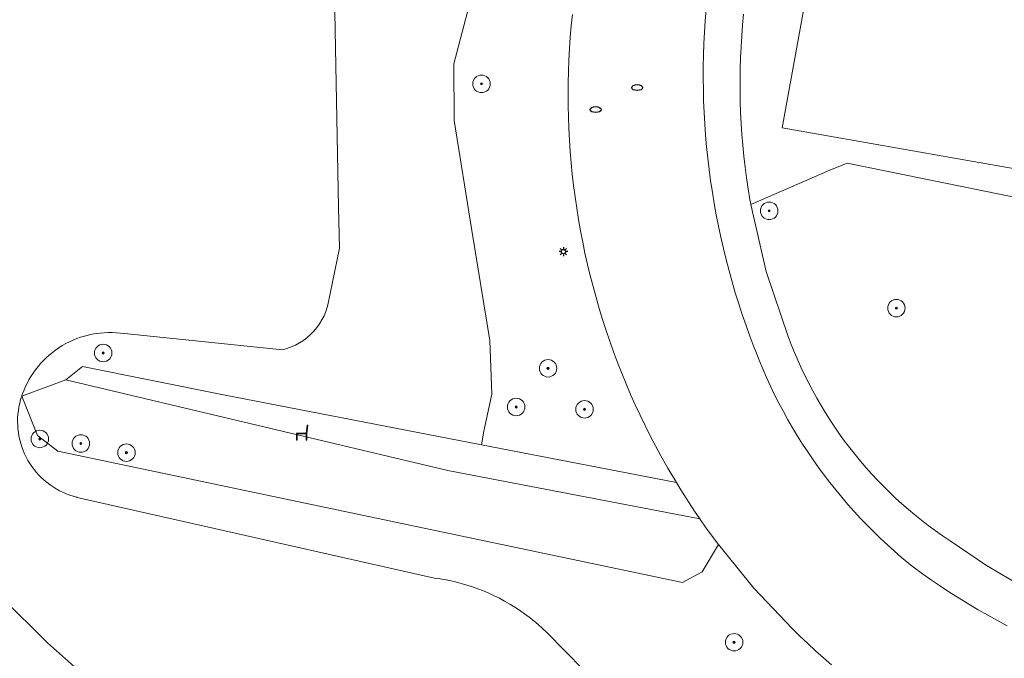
# Model space of a CAD drawing. Header units: metres. Extents: x 152610 to 160096, y 456114 to 462495.
# Tile 237 of 256: x 157001 to 157046, y 460114 to 460143. Entities that reach past the tile are written whole.
import ezdxf

# ---------------------------------------------------------------- set-up
doc = ezdxf.new("R2010")
doc.units = ezdxf.units.M
doc.header["$LTSCALE"] = 0.5
doc.layers.get('0').update_dxf_attribs({"linetype": 'CONTINUOUS'})
for name, color, linetype, lineweight in [('B-PV-GK-BESCHOEIING-G', 251, 'GK-BESCHOEIING-SO', 18), ('B-PV-GR-BEPLANTING_CULTUUR_BOSPLANTSOEN-GV', 251, 'CONTINUOUS', 18), ('B-PV-GR-BOOM-S', 251, 'CONTINUOUS', 25), ('B-PV-GW-TALUD_KRUIN-G', 251, 'CONTINUOUS', 18), ('B-PV-IE-MEUBILAIR-S', 251, 'CONTINUOUS', 25), ('B-PV-IE-MEUBILAIR_WEGMEUBILAIR-S', 251, 'CONTINUOUS', 25), ('B-PV-OG-TERREIN_BEGROEID-GV', 251, 'CONTINUOUS', 18), ('B-PV-OG-WATER_SLOOT-GV', 251, 'CONTINUOUS', 18), ('B-PV-VH-HALFVERHARDING_GRAVEL-GV', 251, 'CONTINUOUS', 18), ('B-PV-VH-OPENVERHARDING_STRAATBAKSTEEN-GV', 251, 'CONTINUOUS', 18), ('B-PV-VH-OPENVERHARDING_TEGEL-GV', 251, 'CONTINUOUS', 18)]:
    doc.layers.add(name, color=color, linetype=linetype, lineweight=lineweight)
doc.styles.add('NLCS-ISO', font='NLCS-ISO.ttf')
doc.linetypes.add('GK-BESCHOEIING-SO', pattern='A,18,-3,[1,NLCS.SHX,S=0.6,R=0,X=0,Y=0],-3', length=24)

# ---------------------------------------------------------------- blocks, each defined once
blk = doc.blocks.new('SIE-MEUBILAIR_PAAL_LICHTMAST-SO')
for points in [[(-0.62, 0), (-1, 0)], [(-0.71, 0.71), (-0.44, 0.44)], [(0, 1), (0, 0.62)], [(0.44, 0.44), (0.71, 0.71)], [(1, 0), (0.62, 0)], [(-0.71, -0.71), (-0.44, -0.44)], [(0, -0.62), (0, -1)], [(0.44, -0.44), (0.71, -0.71)]]:
    blk.add_lwpolyline(points)
blk.add_circle((0, 0), 0.5)
blk = doc.blocks.new('SIE-MEUBILAIR_PUT_RIOOLPUT-SO')
blk.add_ellipse((0, 0), major_axis=(1.25, 0), ratio=0.54)
blk = doc.blocks.new('SIE-WEG_ZITBANK-SO')
at = {"color": 0, "linetype": 'ByBlock', "lineweight": 18}
blk.add_lwpolyline([(-0.91, -1.63), (-0.91, -0.2), (1.09, -0.2), (1.09, -1.63), (1.29, -1.63), (1.29, -0.21), (1.54, 1.78), (1.33, 1.78), (1.11, 0), (-1.11, 0), (-1.11, -1.63)], close=True, dxfattribs=at)
blk = doc.blocks.new('SGR-BOOM_GBKN-SO')
at = {"linetype": 'ByBlock', "lineweight": 18}
h = blk.add_hatch(color=0, dxfattribs=at)
h.dxf.hatch_style = 1
edge = h.paths.add_edge_path()
edge.add_arc((0, 0), 0.25, 0, 360)
at = {"color": 0, "linetype": 'ByBlock', "lineweight": 18}
for radius in [2, 0.25]:
    blk.add_circle((0, 0), radius, dxfattribs=at)
at = {"color": 0, "linetype": 'ByBlock', "lineweight": 18, "style": 'NLCS-ISO'}
blk.add_attdef('SOORT', (2.5, 0), '', height=1.5, dxfattribs=at)

msp = doc.modelspace()

# ---------------------------------------------------------------- linework, layer by layer
at = {"layer": 'B-PV-GK-BESCHOEIING-G', "flags": 128}
msp.add_lwpolyline([(157084.927, 460501.066), (157090.894, 460500), (157114.855, 460495.558), (157140.441, 460490.815), (157146.544, 460489.683), (157150.016, 460489.037), (157154.999, 460488.075), (157158.26, 460487.445), (157164.708, 460486.2), (157168.143, 460485.537), (157176.612, 460483.901), (157179.364, 460483.37), (157328.965, 460454.483), (157329.129, 460454.457), (157329.699, 460454.362), (157330.268, 460454.259), (157330.835, 460454.148), (157331.4, 460454.029), (157331.964, 460453.902), (157332.526, 460453.768), (157333.086, 460453.626), (157333.644, 460453.476), (157334.2, 460453.318), (157334.754, 460453.153), (157335.305, 460452.98), (157335.854, 460452.799), (157336.401, 460452.611), (157336.944, 460452.415), (157337.485, 460452.212), (157338.023, 460452.001), (157338.558, 460451.783), (157339.09, 460451.558), (157339.619, 460451.325), (157340.145, 460451.085), (157340.667, 460450.837), (157341.186, 460450.583), (157341.701, 460450.321), (157342.212, 460450.052), (157342.72, 460449.776), (157346.262, 460448.599), (157349.904, 460447.784), (157384.758, 460441.343), (157386.279, 460441.062), (157391.092, 460440.173), (157391.27, 460440.137), (157391.61, 460440.061), (157391.949, 460439.978), (157392.286, 460439.887), (157392.621, 460439.788), (157392.953, 460439.681), (157393.283, 460439.567), (157393.61, 460439.445), (157393.934, 460439.316), (157394.255, 460439.18), (157394.573, 460439.036), (157394.888, 460438.885), (157395.199, 460438.727), (157395.506, 460438.561), (157395.809, 460438.389), (157396.109, 460438.21), (157396.404, 460438.024), (157396.695, 460437.831), (157396.981, 460437.632), (157397.263, 460437.426), (157397.54, 460437.213), (157397.812, 460436.995), (157398.079, 460436.77), (157398.34, 460436.539), (157398.596, 460436.302), (157398.847, 460436.06), (157399.092, 460435.811), (157399.332, 460435.558), (157399.565, 460435.298), (157399.793, 460435.034), (157400.014, 460434.764), (157400.23, 460434.489), (157400.438, 460434.21), (157400.641, 460433.926), (157400.837, 460433.637), (157401.026, 460433.344), (157401.208, 460433.046), (157401.384, 460432.744), (157401.552, 460432.439), (157401.714, 460432.13), (157401.868, 460431.817), (157402.015, 460431.5), (157402.155, 460431.181), (157402.287, 460430.858), (157402.412, 460430.532), (157402.53, 460430.203), (157402.64, 460429.872), (157402.742, 460429.539), (157402.837, 460429.203), (157402.924, 460428.865), (157403.003, 460428.525), (157403.02, 460428.394), (157403.067, 460428.002), (157403.106, 460427.609), (157403.137, 460427.216), (157403.16, 460426.822), (157403.175, 460426.427), (157403.182, 460426.032), (157403.181, 460425.638), (157403.172, 460425.243), (157403.155, 460424.849), (157403.13, 460424.455), (157403.097, 460424.061), (157403.057, 460423.669), (157403.008, 460423.277), (157402.951, 460422.886), (157402.886, 460422.497), (157402.814, 460422.109), (157402.733, 460421.723), (157402.645, 460421.338), (157402.549, 460420.955), (157402.437, 460420.544), (157402.316, 460420.136), (157401.255, 460416.798), (157400.352, 460413.413), (157400.175, 460412.664), (157400.006, 460411.913), (157399.845, 460411.16), (157399.691, 460410.405), (157399.546, 460409.649), (157399.408, 460408.892), (157399.278, 460408.133), (157399.156, 460407.373), (157399.042, 460406.611), (157398.936, 460405.849), (157398.838, 460405.085), (157398.748, 460404.321), (157398.666, 460403.555), (157398.591, 460402.789), (157398.525, 460402.022), (157398.466, 460401.254), (157398.416, 460400.486), (157398.39, 460400.032), (157398.382, 460399.377), (157398.383, 460398.722), (157398.391, 460398.066), (157398.408, 460397.411), (157398.432, 460396.757), (157398.465, 460396.102), (157398.505, 460395.448), (157398.553, 460394.795), (157398.61, 460394.142), (157398.674, 460393.49), (157398.746, 460392.839), (157398.827, 460392.189), (157398.915, 460391.539), (157399.011, 460390.891), (157399.115, 460390.244), (157399.227, 460389.599), (157399.346, 460388.955), (157399.474, 460388.312), (157399.609, 460387.671), (157399.753, 460387.032), (157399.904, 460386.394), (157400.063, 460385.758), (157400.091, 460385.648), (157400.124, 460385.511), (157400.16, 460385.33), (157400.188, 460385.148), (157400.209, 460384.964), (157400.221, 460384.78), (157400.226, 460384.596), (157400.222, 460384.411), (157400.211, 460384.227), (157400.191, 460384.043), (157400.164, 460383.861), (157400.128, 460383.68), (157400.085, 460383.5), (157400.034, 460383.323), (157399.976, 460383.148), (157399.91, 460382.976), (157399.836, 460382.806), (157399.756, 460382.64), (157399.668, 460382.478), (157399.573, 460382.32), (157399.472, 460382.165), (157399.363, 460382.016), (157399.249, 460381.871), (157399.128, 460381.732), (157399.002, 460381.597), (157398.869, 460381.469), (157398.732, 460381.346), (157398.589, 460381.229), (157398.441, 460381.119), (157398.288, 460381.015), (157398.131, 460380.917), (157397.97, 460380.827), (157397.806, 460380.744), (157397.637, 460380.668), (157397.466, 460380.599), (157397.292, 460380.538), (157395.18, 460380.217), (157395.032, 460380.21), (157394.862, 460380.208), (157394.692, 460380.215), (157394.523, 460380.23), (157394.354, 460380.253), (157394.187, 460380.284), (157394.021, 460380.322), (157393.858, 460380.369), (157393.697, 460380.422), (157393.538, 460380.484), (157393.383, 460380.553), (157393.231, 460380.629), (157393.082, 460380.712), (157392.938, 460380.802), (157392.798, 460380.899), (157392.663, 460381.002), (157392.533, 460381.111), (157392.408, 460381.227), (157392.289, 460381.348), (157392.175, 460381.475), (157392.068, 460381.606), (157391.967, 460381.743), (157391.873, 460381.885), (157391.785, 460382.03), (157391.704, 460382.18), (157391.63, 460382.333), (157391.564, 460382.49), (157391.505, 460382.649), (157391.463, 460382.737), (157391.422, 460382.826), (157391.399, 460382.872), (157391.248, 460383.188), (157391.104, 460383.507), (157390.968, 460383.829), (157390.839, 460384.155), (157390.717, 460384.483), (157390.603, 460384.814), (157390.496, 460385.147), (157390.397, 460385.483), (157390.306, 460385.821), (157390.223, 460386.161), (157390.147, 460386.503), (157390.079, 460386.846), (157390.019, 460387.191), (157389.967, 460387.537), (157389.923, 460387.884), (157389.887, 460388.232), (157389.859, 460388.581), (157389.839, 460388.931), (157389.826, 460389.281), (157389.822, 460389.631), (157389.826, 460389.981), (157389.838, 460390.331), (157389.857, 460390.68), (157389.885, 460391.029), (157389.935, 460393.795), (157389.861, 460396.561), (157389.681, 460398.937), (157389.398, 460401.303), (157389.362, 460403.501), (157389.14, 460405.689), (157388.946, 460407.605), (157388.757, 460409.521), (157388.959, 460412.184), (157388.953, 460414.855), (157388.862, 460417.103), (157388.683, 460419.345), (157388.461, 460421.735), (157388.074, 460424.104), (157387.377, 460426.934), (157386.45, 460429.697), (157386.407, 460429.984), (157386.356, 460430.269), (157386.298, 460430.553), (157386.231, 460430.836), (157386.157, 460431.116), (157386.075, 460431.394), (157385.985, 460431.67), (157385.888, 460431.943), (157385.783, 460432.214), (157385.671, 460432.481), (157385.552, 460432.746), (157385.425, 460433.007), (157385.291, 460433.264), (157385.151, 460433.518), (157385.003, 460433.767), (157384.848, 460434.013), (157384.687, 460434.254), (157384.519, 460434.49), (157384.345, 460434.722), (157384.164, 460434.949), (157384.023, 460435.117), (157383.193, 460435.965), (157382.273, 460436.714), (157382.036, 460436.889), (157381.793, 460437.058), (157381.547, 460437.219), (157381.296, 460437.375), (157381.041, 460437.523), (157380.782, 460437.664), (157380.519, 460437.799), (157380.253, 460437.926), (157379.983, 460438.045), (157379.71, 460438.158), (157379.435, 460438.263), (157379.156, 460438.36), (157378.875, 460438.45), (157378.592, 460438.533), (157378.306, 460438.607), (157378.019, 460438.674), (157377.73, 460438.733), (157377.439, 460438.784), (157377.148, 460438.827), (157376.855, 460438.863), (157376.712, 460438.877), (157347.189, 460444.228), (157346.798, 460444.297), (157346.369, 460444.38), (157345.942, 460444.471), (157345.517, 460444.57), (157345.093, 460444.676), (157344.672, 460444.79), (157344.253, 460444.912), (157343.836, 460445.042), (157343.421, 460445.179), (157343.009, 460445.324), (157342.6, 460445.476), (157342.194, 460445.636), (157341.791, 460445.803), (157341.39, 460445.978), (157340.994, 460446.16), (157340.6, 460446.349), (157340.048, 460446.622), (157339.493, 460446.887), (157338.934, 460447.145), (157338.373, 460447.396), (157337.807, 460447.64), (157337.239, 460447.876), (157336.668, 460448.104), (157336.094, 460448.326), (157335.517, 460448.54), (157334.937, 460448.746), (157334.355, 460448.945), (157333.77, 460449.136), (157333.182, 460449.319), (157332.593, 460449.495), (157332.001, 460449.664), (157331.407, 460449.824), (157330.81, 460449.977), (157330.212, 460450.122), (157329.613, 460450.259), (157329.011, 460450.389), (157328.408, 460450.51), (157328.19, 460450.552), (157313.958, 460453.158), (157313.651, 460453.115), (157313.344, 460453.064), (157313.04, 460453.005), (157312.736, 460452.939), (157312.435, 460452.864), (157312.136, 460452.782), (157311.838, 460452.692), (157311.544, 460452.595), (157311.252, 460452.49), (157310.962, 460452.377), (157310.676, 460452.257), (157310.393, 460452.13), (157310.113, 460451.996), (157309.837, 460451.854), (157309.564, 460451.705), (157309.296, 460451.549), (157309.031, 460451.387), (157308.771, 460451.217), (157308.515, 460451.041), (157308.264, 460450.859), (157308.018, 460450.67), (157307.777, 460450.475), (157307.54, 460450.273), (157307.309, 460450.066), (157307.084, 460449.853), (157306.864, 460449.634), (157306.735, 460449.5), (157306.525, 460449.272), (157306.32, 460449.038), (157306.122, 460448.799), (157305.93, 460448.556), (157305.744, 460448.307), (157305.565, 460448.053), (157305.392, 460447.796), (157305.226, 460447.533), (157305.067, 460447.267), (157304.914, 460446.996), (157304.769, 460446.722), (157304.631, 460446.444), (157304.5, 460446.162), (157304.376, 460445.878), (157304.26, 460445.59), (157304.151, 460445.299), (157304.05, 460445.006), (157303.956, 460444.71), (157303.87, 460444.411), (157303.792, 460444.111), (157303.721, 460443.809), (157303.672, 460443.574), (157302.927, 460440.354), (157302.924, 460440.338), (157302.866, 460440.015), (157302.799, 460439.694), (157302.725, 460439.375), (157302.643, 460439.057), (157302.553, 460438.742), (157302.455, 460438.429), (157302.35, 460438.118), (157302.238, 460437.81), (157302.118, 460437.505), (157301.99, 460437.203), (157301.855, 460436.904), (157301.713, 460436.608), (157301.564, 460436.316), (157301.407, 460436.028), (157301.244, 460435.744), (157301.074, 460435.463), (157300.897, 460435.187), (157300.713, 460434.916), (157300.523, 460434.649), (157300.326, 460434.386), (157300.123, 460434.129), (157299.914, 460433.876), (157299.698, 460433.629), (157299.477, 460433.387), (157299.25, 460433.15), (157299.017, 460432.92), (157298.779, 460432.694), (157298.535, 460432.475), (157298.286, 460432.262), (157298.031, 460432.055), (157297.772, 460431.854), (157296.403, 460430.953), (157294.933, 460430.229), (157292.146, 460429.692), (157289.319, 460429.439), (157286.644, 460429.459), (157283.982, 460429.732), (157282.952, 460429.907), (157281.93, 460430.119), (157280.522, 460430.357), (157279.122, 460430.634), (157275.073, 460431.666), (157271.12, 460433.021), (157270.476, 460433.282), (157269.852, 460433.587), (157269.698, 460433.674), (157269.406, 460433.847), (157269.117, 460434.026), (157268.833, 460434.213), (157268.554, 460434.406), (157268.279, 460434.605), (157268.009, 460434.811), (157267.744, 460435.023), (157267.484, 460435.241), (157267.229, 460435.466), (157266.98, 460435.696), (157266.736, 460435.932), (157266.497, 460436.174), (157266.265, 460436.421), (157266.038, 460436.674), (157265.817, 460436.932), (157265.603, 460437.195), (157265.394, 460437.463), (157265.192, 460437.736), (157264.997, 460438.014), (157264.813, 460438.284), (157264.627, 460438.572), (157264.447, 460438.864), (157264.274, 460439.161), (157264.108, 460439.461), (157263.949, 460439.765), (157263.798, 460440.073), (157263.653, 460440.384), (157263.516, 460440.698), (157263.386, 460441.016), (157263.263, 460441.336), (157263.149, 460441.659), (157263.041, 460441.985), (157262.941, 460442.314), (157262.849, 460442.644), (157262.765, 460442.977), (157262.689, 460443.311), (157262.62, 460443.647), (157262.559, 460443.985), (157262.506, 460444.324), (157262.461, 460444.664), (157262.424, 460445.005), (157262.395, 460445.347), (157262.374, 460445.689), (157262.36, 460446.032), (157262.355, 460446.375), (157262.358, 460446.718), (157262.418, 460447.161), (157262.47, 460447.605), (157262.509, 460448.013), (157262.54, 460448.421), (157262.563, 460448.83), (157262.578, 460449.24), (157262.585, 460449.649), (157262.584, 460450.059), (157262.575, 460450.468), (157262.557, 460450.878), (157262.532, 460451.286), (157262.499, 460451.695), (157262.458, 460452.102), (157262.409, 460452.509), (157262.353, 460452.915), (157262.288, 460453.319), (157262.215, 460453.722), (157262.135, 460454.124), (157262.046, 460454.524), (157261.95, 460454.922), (157261.846, 460455.318), (157261.735, 460455.712), (157261.615, 460456.104), (157261.488, 460456.494), (157261.354, 460456.881), (157261.212, 460457.265), (157261.062, 460457.646), (157260.905, 460458.025), (157260.741, 460458.4), (157260.569, 460458.772), (157260.391, 460459.14), (157260.205, 460459.505), (157260.012, 460459.867), (157259.811, 460460.224), (157259.604, 460460.578), (157259.391, 460460.927), (157259.17, 460461.272), (157258.942, 460461.613), (157258.708, 460461.949), (157258.468, 460462.281), (157258.426, 460462.337), (157257.732, 460463.025), (157257.007, 460463.68), (157256.696, 460463.94), (157256.381, 460464.194), (157256.06, 460464.442), (157255.735, 460464.684), (157255.405, 460464.919), (157255.07, 460465.147), (157254.731, 460465.369), (157254.388, 460465.584), (157254.04, 460465.792), (157253.689, 460465.993), (157253.333, 460466.187), (157252.974, 460466.375), (157252.611, 460466.555), (157252.244, 460466.728), (157251.875, 460466.893), (157251.502, 460467.052), (157251.126, 460467.203), (157250.747, 460467.346), (157250.365, 460467.482), (157249.981, 460467.61), (157249.594, 460467.731), (157249.205, 460467.844), (157248.814, 460467.95), (157248.421, 460468.047), (157248.026, 460468.137), (157247.629, 460468.219), (157247.231, 460468.294), (157246.975, 460468.337), (157227.369, 460472.108), (157149.617, 460487.065), (157146.145, 460487.713), (157142.522, 460488.415), (157140.441, 460488.799), (157085.972, 460498.852), (157082.324, 460497.888), (157078.763, 460496.64), (157076.795, 460495.654), (157076.267, 460495.356), (157075.743, 460495.05), (157075.223, 460494.738), (157074.708, 460494.419), (157074.196, 460494.093), (157073.689, 460493.76), (157073.187, 460493.421), (157072.688, 460493.075), (157072.195, 460492.723), (157071.706, 460492.364), (157071.222, 460491.999), (157070.743, 460491.627), (157070.269, 460491.249), (157069.799, 460490.865), (157069.335, 460490.474), (157068.876, 460490.078), (157068.423, 460489.676), (157067.975, 460489.267), (157067.532, 460488.853), (157067.519, 460488.841), (157067.075, 460488.41), (157066.636, 460487.973), (157066.204, 460487.53), (157065.777, 460487.082), (157065.356, 460486.628), (157064.94, 460486.169), (157064.531, 460485.704), (157064.128, 460485.235), (157063.73, 460484.76), (157063.339, 460484.28), (157062.955, 460483.795), (157062.576, 460483.305), (157062.204, 460482.81), (157061.838, 460482.311), (157061.479, 460481.807), (157061.429, 460481.735), (157061.087, 460481.237), (157060.751, 460480.734), (157060.423, 460480.226), (157060.101, 460479.715), (157059.785, 460479.199), (157059.477, 460478.679), (157059.175, 460478.155), (157058.881, 460477.627), (157058.593, 460477.095), (157058.313, 460476.559), (157058.04, 460476.02), (157057.773, 460475.477), (157057.514, 460474.931), (157057.263, 460474.381), (157057.219, 460474.284), (157056.163, 460471.915), (157055.058, 460469.27), (157054.042, 460466.589), (157052.718, 460462.628), (157051.582, 460458.609), (157051.337, 460457.513), (157051.099, 460456.415), (157050.87, 460455.316), (157050.648, 460454.215), (157050.434, 460453.112), (157050.228, 460452.008), (157050.03, 460450.903), (157049.84, 460449.796), (157049.657, 460448.688), (157049.483, 460447.578), (157049.316, 460446.468), (157049.158, 460445.356), (157049.007, 460444.243), (157048.864, 460443.129), (157048.813, 460442.715), (157048.402, 460438.603), (157048.236, 460434.474), (157048.304, 460430.141), (157048.629, 460425.819), (157048.744, 460425.484), (157048.863, 460425.111), (157048.975, 460424.736), (157049.079, 460424.359), (157049.175, 460423.98), (157049.264, 460423.599), (157049.345, 460423.216), (157049.418, 460422.832), (157049.483, 460422.446), (157049.54, 460422.059), (157049.589, 460421.671), (157049.631, 460421.282), (157049.664, 460420.892), (157049.689, 460420.501), (157049.707, 460420.11), (157049.716, 460419.719), (157049.717, 460419.328), (157049.711, 460418.937), (157049.696, 460418.546), (157049.674, 460418.155), (157049.643, 460417.765), (157049.634, 460417.667), (157049.593, 460417.278), (157049.544, 460416.891), (157049.488, 460416.504), (157049.423, 460416.119), (157049.351, 460415.735), (157049.27, 460415.353), (157049.182, 460414.972), (157049.086, 460414.593), (157048.983, 460414.217), (157048.872, 460413.842), (157048.753, 460413.47), (157048.626, 460413.1), (157048.492, 460412.733), (157048.35, 460412.369), (157048.201, 460412.008), (157048.045, 460411.65), (157047.954, 460411.535), (157047.812, 460411.365), (157047.664, 460411.201), (157047.51, 460411.042), (157047.35, 460410.889), (157047.185, 460410.741), (157047.015, 460410.6), (157046.839, 460410.465), (157046.659, 460410.336), (157046.475, 460410.214), (157046.286, 460410.099), (157046.093, 460409.99), (157045.896, 460409.889), (157045.696, 460409.795), (157045.492, 460409.708), (157045.374, 460409.661), (157045.165, 460409.586), (157044.954, 460409.518), (157044.74, 460409.458), (157044.524, 460409.405), (157044.307, 460409.36), (157044.088, 460409.323), (157043.868, 460409.294), (157043.647, 460409.273), (157043.425, 460409.26), (157043.203, 460409.255), (157042.981, 460409.258), (157042.76, 460409.269), (157042.538, 460409.288), (157042.318, 460409.315), (157042.099, 460409.349), (157041.881, 460409.392), (157041.665, 460409.442), (157041.45, 460409.501), (157041.238, 460409.567), (157041.029, 460409.64), (157040.822, 460409.721), (157018.486, 460413.709), (157018.334, 460413.725), (157018.181, 460413.733), (157018.028, 460413.732), (157017.876, 460413.724), (157017.724, 460413.708), (157017.573, 460413.684), (157017.423, 460413.652), (157017.275, 460413.612), (157017.13, 460413.565), (157016.987, 460413.51), (157016.848, 460413.448), (157016.712, 460413.378), (157016.579, 460413.301), (157016.451, 460413.218), (157016.328, 460413.128), (157016.209, 460413.032), (157016.095, 460412.929), (157015.987, 460412.821), (157015.885, 460412.708), (157015.789, 460412.589), (157015.699, 460412.465), (157015.616, 460412.337), (157015.539, 460412.204), (157015.47, 460412.068), (157015.408, 460411.928), (157015.353, 460411.785), (157015.306, 460411.64), (157015.266, 460411.492), (157015.235, 460411.343), (157015.211, 460411.192), (157015.195, 460411.04), (157015.187, 460410.887), (157015.187, 460410.734), (157015.195, 460410.581), (157015.211, 460410.429), (157015.235, 460410.278), (157015.267, 460410.129), (157015.306, 460409.981), (157015.353, 460409.836), (157015.408, 460409.693), (157015.47, 460409.553), (157015.54, 460409.417), (157015.616, 460409.285), (157015.699, 460409.156), (157015.789, 460409.033), (157015.885, 460408.914), (157015.988, 460408.8), (157016.096, 460408.692), (157016.209, 460408.589), (157016.328, 460408.493), (157016.452, 460408.403), (157016.58, 460408.32), (157016.712, 460408.243), (157016.848, 460408.174), (157016.988, 460408.112), (157017.131, 460408.057), (157017.276, 460408.009), (157017.424, 460407.97), (157017.573, 460407.938), (157017.721, 460407.914), (157034.697, 460404.591), (157034.805, 460404.55), (157035.015, 460404.463), (157035.221, 460404.37), (157035.423, 460404.269), (157035.622, 460404.161), (157035.817, 460404.046), (157036.008, 460403.924), (157036.194, 460403.796), (157036.376, 460403.661), (157036.552, 460403.52), (157036.724, 460403.372), (157036.89, 460403.219), (157037.051, 460403.06), (157037.206, 460402.895), (157037.355, 460402.725), (157037.499, 460402.55), (157037.635, 460402.369), (157037.766, 460402.184), (157037.889, 460401.995), (157038.006, 460401.801), (157038.116, 460401.603), (157038.219, 460401.402), (157038.315, 460401.197), (157039.609, 460397.814), (157039.663, 460397.715), (157039.732, 460397.573), (157039.794, 460397.428), (157039.849, 460397.28), (157039.896, 460397.129), (157039.936, 460396.976), (157039.968, 460396.821), (157039.992, 460396.665), (157040.008, 460396.508), (157040.016, 460396.35), (157040.015, 460396.192), (157040.007, 460396.034), (157039.991, 460395.877), (157039.967, 460395.721), (157039.936, 460395.566), (157039.896, 460395.413), (157039.849, 460395.262), (157039.794, 460395.114), (157039.732, 460394.969), (157039.662, 460394.827), (157033.984, 460387.661), (157033.556, 460387.123), (157033.134, 460386.579), (157032.718, 460386.031), (157032.309, 460385.478), (157031.906, 460384.921), (157031.51, 460384.358), (157031.121, 460383.791), (157030.738, 460383.22), (157030.361, 460382.644), (157029.992, 460382.064), (157029.629, 460381.48), (157029.273, 460380.891), (157028.924, 460380.299), (157028.581, 460379.702), (157028.246, 460379.101), (157027.918, 460378.497), (157027.596, 460377.889), (157027.282, 460377.277), (157026.975, 460376.661), (157026.676, 460376.042), (157026.383, 460375.419), (157026.098, 460374.793), (157025.82, 460374.164), (157025.549, 460373.532), (157025.286, 460372.896), (157025.285, 460372.895), (157024.674, 460371.335), (157024.108, 460369.758), (157023.84, 460369), (157023.579, 460368.238), (157023.326, 460367.475), (157023.08, 460366.709), (157022.843, 460365.94), (157022.612, 460365.169), (157022.39, 460364.396), (157022.175, 460363.621), (157021.968, 460362.843), (157021.768, 460362.064), (157021.577, 460361.283), (157021.393, 460360.499), (157021.217, 460359.714), (157021.049, 460358.928), (157020.888, 460358.139), (157020.736, 460357.349), (157020.652, 460356.897), (157020.393, 460355.419), (157020.145, 460353.939), (157019.658, 460350.792), (157019.221, 460347.638), (157018.941, 460345.39), (157018.688, 460343.138), (157018.239, 460338.401), (157017.906, 460333.654), (157017.873, 460333.102), (157017.842, 460332.55), (157017.662, 460328.247), (157017.577, 460323.942), (157017.585, 460319.737), (157017.683, 460315.534), (157017.87, 460311.33), (157018.146, 460307.131), (157018.516, 460302.866), (157018.978, 460298.609), (157019.531, 460294.391), (157020.178, 460290.187), (157020.959, 460285.733), (157021.858, 460281.301), (157021.963, 460281.108), (157022.075, 460280.919), (157022.194, 460280.735), (157022.32, 460280.555), (157022.452, 460280.379), (157022.59, 460280.209), (157022.734, 460280.043), (157022.885, 460279.883), (157023.041, 460279.729), (157023.203, 460279.58), (157023.369, 460279.438), (157023.541, 460279.301), (157023.718, 460279.171), (157023.9, 460279.048), (157024.086, 460278.931), (157024.276, 460278.821), (157024.47, 460278.718), (157024.667, 460278.622), (157024.868, 460278.533), (157025.072, 460278.452), (157025.279, 460278.378), (157025.488, 460278.312), (157025.512, 460278.305), (157029.026, 460276.925), (157049.737, 460268.793), (157049.876, 460268.776), (157050.02, 460268.75), (157050.163, 460268.716), (157050.304, 460268.674), (157050.442, 460268.625), (157050.578, 460268.569), (157050.71, 460268.505), (157050.838, 460268.434), (157050.963, 460268.356), (157051.083, 460268.271), (157051.198, 460268.181), (157051.308, 460268.083), (157051.413, 460267.981), (157051.512, 460267.872), (157051.605, 460267.758), (157051.691, 460267.64), (157051.771, 460267.517), (157051.844, 460267.389), (157051.91, 460267.258), (157051.969, 460267.124), (157052.02, 460266.986), (157052.064, 460266.846), (157052.1, 460266.704), (157052.129, 460266.56), (157052.149, 460266.414), (157052.162, 460266.268), (157052.166, 460266.121), (157052.163, 460265.975), (157052.151, 460265.828), (157052.132, 460265.683), (157052.104, 460265.539), (157052.069, 460265.396), (157052.026, 460265.256), (157051.976, 460265.118), (157051.918, 460264.983), (157051.853, 460264.851), (157051.781, 460264.724), (157051.702, 460264.6), (157051.616, 460264.481), (157051.524, 460264.366), (157051.426, 460264.257), (157051.322, 460264.154), (157051.212, 460264.056), (157051.098, 460263.964), (157050.978, 460263.879), (157050.855, 460263.8), (157050.727, 460263.728), (157050.595, 460263.663), (157050.46, 460263.606), (157050.322, 460263.556), (157050.181, 460263.513), (157050.039, 460263.478), (157049.894, 460263.451), (157049.749, 460263.432), (157049.602, 460263.421), (157049.456, 460263.418), (157049.309, 460263.423), (157049.163, 460263.436), (157049.017, 460263.457), (157048.874, 460263.486), (157048.731, 460263.522), (157048.591, 460263.566), (157048.454, 460263.618), (157028.308, 460266.043), (157027.975, 460266.03), (157027.643, 460266.009), (157027.311, 460265.98), (157026.98, 460265.943), (157026.649, 460265.898), (157026.32, 460265.845), (157025.993, 460265.784), (157025.667, 460265.716), (157025.343, 460265.639), (157025.02, 460265.555), (157024.7, 460265.463), (157024.382, 460265.364), (157024.066, 460265.257), (157023.754, 460265.142), (157023.444, 460265.02), (157023.137, 460264.89), (157022.833, 460264.754), (157022.533, 460264.609), (157022.236, 460264.458), (157021.943, 460264.3), (157021.653, 460264.134), (157021.368, 460263.962), (157021.087, 460263.783), (157020.811, 460263.597), (157020.539, 460263.405), (157020.271, 460263.206), (157020.009, 460263.001), (157020.003, 460262.996), (157019.746, 460262.785), (157019.493, 460262.568), (157019.246, 460262.344), (157019.005, 460262.115), (157018.769, 460261.88), (157018.539, 460261.64), (157018.314, 460261.394), (157018.096, 460261.142), (157017.884, 460260.886), (157017.678, 460260.624), (157017.478, 460260.358), (157017.284, 460260.087), (157017.098, 460259.811), (157016.918, 460259.531), (157016.744, 460259.247), (157016.578, 460258.959), (157016.419, 460258.666), (157016.266, 460258.37), (157016.121, 460258.071), (157015.983, 460257.768), (157015.853, 460257.461), (157015.729, 460257.152), (157015.614, 460256.84), (157015.505, 460256.525), (157015.405, 460256.208), (157015.312, 460255.888), (157015.226, 460255.566), (157015.149, 460255.242), (157015.079, 460254.917), (157015.017, 460254.59), (157015.011, 460254.553), (157013.82, 460250), (157013.143, 460246.756), (157001.405, 460191.146), (157000, 460184.732), (156997.633, 460174.8), (156997.493, 460173.346), (156997.657, 460171.895), (156997.712, 460171.664), (156997.774, 460171.436), (156997.844, 460171.209), (156997.922, 460170.985), (156998.008, 460170.764), (156998.1, 460170.546), (156998.2, 460170.331), (156998.307, 460170.119), (156998.422, 460169.912), (156998.543, 460169.708), (156998.671, 460169.508), (156998.806, 460169.313), (156999.401, 460168.307), (157000.499, 460166.995), (157001.458, 460166.09), (157003.875, 460164.694), (157011.572, 460161.825), (157012.806, 460160.604), (157013.355, 460159.971), (157014.137, 460158.065), (157014.834, 460155.342), (157015.117, 460153.297), (157015.204, 460145.343), (157015.396, 460134.798), (157015.451, 460132.934), (157014.919, 460130.341), (157014.89, 460130.233), (157014.823, 460130.032), (157014.742, 460129.837), (157014.646, 460129.648), (157014.536, 460129.467), (157014.412, 460129.295), (157014.276, 460129.133), (157014.128, 460128.981), (157013.969, 460128.841), (157013.8, 460128.713), (157013.622, 460128.599), (157013.436, 460128.498), (157013.242, 460128.412), (157013.043, 460128.34), (157012.839, 460128.284), (157005.607, 460129.019), (157005.424, 460129.044), (157005.241, 460129.061), (157005.057, 460129.07), (157004.873, 460129.071), (157004.688, 460129.063), (157004.505, 460129.048), (157004.322, 460129.025), (157004.14, 460128.994), (157003.96, 460128.956), (157003.782, 460128.909), (157003.606, 460128.855), (157003.432, 460128.793), (157003.262, 460128.724), (157003.094, 460128.647), (157002.93, 460128.563), (157002.77, 460128.472), (157002.614, 460128.374), (157002.462, 460128.27), (157002.315, 460128.159), (157002.172, 460128.042), (157002.036, 460127.918), (157001.904, 460127.789), (157001.778, 460127.654), (157001.659, 460127.514), (157001.545, 460127.369), (157001.438, 460127.219), (157001.337, 460127.065), (157001.244, 460126.906), (157001.157, 460126.744), (157001.077, 460126.578), (157001.005, 460126.408), (157000.94, 460126.236), (157000.916, 460126.166), (157000.865, 460126.005), (157000.822, 460125.841), (157000.786, 460125.676), (157000.759, 460125.509), (157000.739, 460125.341), (157000.727, 460125.172), (157000.724, 460125.003), (157000.728, 460124.834), (157000.74, 460124.665), (157000.76, 460124.497), (157000.788, 460124.331), (157000.824, 460124.165), (157000.868, 460124.002), (157000.92, 460123.841), (157000.978, 460123.682), (157001.045, 460123.527), (157001.119, 460123.375), (157001.199, 460123.226), (157001.287, 460123.081), (157001.382, 460122.941), (157001.483, 460122.805), (157001.59, 460122.675), (157001.703, 460122.549), (157001.823, 460122.429), (157001.947, 460122.315), (157002.077, 460122.207), (157002.212, 460122.105), (157002.352, 460122.009), (157002.496, 460121.92), (157002.644, 460121.839), (157002.796, 460121.764), (157002.951, 460121.696), (157003.109, 460121.636), (157003.269, 460121.584), (157003.433, 460121.539), (157003.456, 460121.533), (157019.798, 460117.846), (157019.962, 460117.823), (157020.228, 460117.779), (157020.491, 460117.727), (157020.753, 460117.668), (157021.013, 460117.6), (157021.271, 460117.525), (157021.527, 460117.442), (157021.78, 460117.352), (157022.03, 460117.254), (157022.277, 460117.149), (157022.521, 460117.036), (157022.762, 460116.917), (157022.999, 460116.79), (157023.232, 460116.656), (157023.461, 460116.515), (157023.685, 460116.368), (157023.905, 460116.214), (157024.121, 460116.053), (157024.331, 460115.886), (157024.537, 460115.713), (157024.737, 460115.534), (157024.932, 460115.349), (157027.443, 460112.794), (157027.788, 460112.426), (157028.138, 460112.063), (157028.495, 460111.706), (157028.857, 460111.355), (157029.224, 460111.01), (157029.597, 460110.67), (157029.975, 460110.336), (157030.359, 460110.009), (157030.747, 460109.687), (157031.141, 460109.372), (157031.54, 460109.063), (157031.943, 460108.76), (157032.351, 460108.464), (157032.764, 460108.174), (157033.182, 460107.891), (157033.604, 460107.615), (157034.03, 460107.345), (157034.46, 460107.082), (157034.895, 460106.826), (157035.333, 460106.577), (157035.776, 460106.334), (157036.222, 460106.099), (157036.672, 460105.871), (157037.125, 460105.65), (157037.582, 460105.437), (157038.042, 460105.23), (157038.506, 460105.031), (157038.972, 460104.84), (157039.442, 460104.655), (157039.448, 460104.653), (157041.686, 460103.805), (157044.881, 460102.781), (157066.717, 460095.251), (157067.404, 460095.039), (157068.093, 460094.835), (157068.784, 460094.638), (157069.477, 460094.449), (157070.173, 460094.268), (157070.87, 460094.094), (157071.57, 460093.928), (157072.271, 460093.77), (157072.974, 460093.62), (157073.678, 460093.478), (157074.384, 460093.343), (157075.092, 460093.217), (157075.801, 460093.098), (157076.511, 460092.987), (157077.222, 460092.884), (157077.935, 460092.789), (157078.648, 460092.702), (157079.362, 460092.623), (157080.078, 460092.552), (157080.793, 460092.489), (157081.51, 460092.434), (157082.227, 460092.387), (157082.945, 460092.347), (157083.663, 460092.316), (157084.381, 460092.293), (157085.1, 460092.278), (157085.819, 460092.27), (157089.522, 460092.08), (157089.727, 460091.961), (157089.922, 460091.828), (157090.108, 460091.681), (157090.284, 460091.523), (157090.449, 460091.353), (157090.602, 460091.173), (157090.742, 460090.982), (157090.869, 460090.783), (157090.983, 460090.575), (157091.082, 460090.361), (157091.166, 460090.14), (157091.235, 460089.913), (157091.289, 460089.683), (157091.327, 460089.449), (157091.349, 460089.214), (157091.355, 460089.086), (157091.346, 460088.962), (157091.321, 460088.841), (157091.281, 460088.724), (157091.226, 460088.613), (157091.157, 460088.51), (157091.076, 460088.416), (157090.983, 460088.334), (157090.88, 460088.265), (157090.77, 460088.209), (157090.653, 460088.169), (157090.531, 460088.143), (157090.486, 460088.138), (157089.056, 460087.781), (157084.204, 460087.149), (157083.73, 460087.133), (157083.039, 460087.118), (157082.347, 460087.11), (157081.656, 460087.111), (157080.965, 460087.12), (157080.273, 460087.137), (157079.582, 460087.161), (157078.892, 460087.194), (157078.201, 460087.235), (157077.512, 460087.283), (157076.823, 460087.34), (157076.134, 460087.405), (157075.447, 460087.477), (157074.76, 460087.558), (157074.074, 460087.646), (157073.39, 460087.743), (157072.706, 460087.847), (157072.024, 460087.959), (157071.343, 460088.079), (157070.663, 460088.207), (157069.985, 460088.343), (157069.309, 460088.487), (157068.634, 460088.638), (157067.962, 460088.797), (157067.291, 460088.964), (157066.622, 460089.139), (157065.955, 460089.322), (157065.29, 460089.512), (157042.07, 460096.72), (157038.883, 460097.752), (157030.308, 460100.482), (157029.814, 460100.608), (157029.057, 460100.809), (157028.302, 460101.017), (157027.549, 460101.233), (157026.799, 460101.457), (157026.051, 460101.688), (157025.305, 460101.927), (157024.562, 460102.174), (157023.821, 460102.428), (157023.083, 460102.69), (157022.347, 460102.959), (157021.615, 460103.236), (157020.885, 460103.52), (157020.158, 460103.812), (157019.434, 460104.111), (157018.714, 460104.417), (157017.996, 460104.731), (157017.282, 460105.052), (157016.571, 460105.381), (157015.863, 460105.716), (157015.159, 460106.059), (157014.459, 460106.409), (157013.762, 460106.766), (157013.069, 460107.131), (157012.379, 460107.502), (157012.029, 460107.691), (157011.483, 460107.993), (157010.941, 460108.303), (157010.404, 460108.619), (157009.87, 460108.942), (157009.341, 460109.271), (157008.815, 460109.608), (157008.295, 460109.951), (157007.778, 460110.301), (157007.266, 460110.658), (157006.759, 460111.021), (157006.257, 460111.39), (157005.759, 460111.766), (157005.266, 460112.149), (157004.778, 460112.537), (157004.295, 460112.932), (157002.086, 460114.877), (157000, 460116.951), (156997.54, 460119.715), (156995.318, 460122.672), (156994.117, 460124.511), (156993.007, 460126.407), (156992.425, 460127.495), (156991.873, 460128.598), (156991.72, 460128.919), (156991.467, 460129.462), (156991.222, 460130.008), (156990.984, 460130.557), (156990.753, 460131.11), (156990.53, 460131.666), (156990.314, 460132.224), (156990.106, 460132.786), (156989.905, 460133.35), (156989.712, 460133.916), (156989.526, 460134.486), (156989.348, 460135.057), (156989.178, 460135.631), (156989.015, 460136.208), (156988.86, 460136.786), (156988.713, 460137.366), (156988.574, 460137.949), (156988.442, 460138.533), (156988.318, 460139.119), (156988.202, 460139.706), (156988.094, 460140.295), (156987.994, 460140.885), (156987.902, 460141.477), (156987.817, 460142.069), (156987.741, 460142.663), (156987.672, 460143.258), (156987.612, 460143.854), (156987.559, 460144.45), (156987.514, 460145.047), (156987.478, 460145.645), (156987.449, 460146.243), (156987.428, 460146.841), (156987.416, 460147.44), (156987.411, 460148.039), (156987.414, 460148.638), (156987.425, 460149.236), (156987.445, 460149.835), (156987.472, 460150.433), (156987.507, 460151.03), (156987.55, 460151.628), (156987.602, 460152.224), (156987.661, 460152.82), (156987.728, 460153.415), (157000, 460248.396), (157000.212, 460250.037), (157002.907, 460284.135), (157005.441, 460339.609), (157009.577, 460418.185), (157010.641, 460427.841), (157017.496, 460461.767)], dxfattribs=at)
at = {"layer": 'B-PV-GR-BEPLANTING_CULTUUR_BOSPLANTSOEN-GV', "flags": 128}
for points in [[(157052.845, 460135.413), (157035.694, 460138.431), (157039.285, 460158.145)], [(157033.929, 460143.634), (157033.883, 460143.135), (157033.844, 460142.635), (157033.813, 460142.135), (157033.79, 460141.635), (157033.775, 460141.134), (157033.768, 460140.633), (157033.769, 460140.132), (157033.778, 460139.631), (157033.795, 460139.13), (157033.821, 460138.63), (157033.854, 460138.13), (157033.895, 460137.631), (157033.944, 460137.132), (157034.001, 460136.634), (157034.066, 460136.137), (157034.138, 460135.642), (157034.219, 460135.147), (157034.257, 460134.931), (157037.875, 460136.496), (157038.675, 460136.819), (157049.159, 460134.673)]]:
    msp.add_lwpolyline(points, dxfattribs=at)
msp.add_lwpolyline([(156994.117, 460124.511), (156993.007, 460126.407), (156984.092, 460120.493), (156987.287, 460115.649), (156990.93, 460111.716), (156998.564, 460106.297), (156998.643, 460106.262), (157000, 460108.664), (157000.545, 460109.629), (157004.295, 460112.932), (157002.086, 460114.877), (156999.999, 460116.951), (156997.54, 460119.715), (156995.318, 460122.672), (156994.297, 460124.235)], close=True, dxfattribs=at)
at = {"layer": 'B-PV-GW-TALUD_KRUIN-G', "flags": 128}
for points in [[(157000.916, 460126.166), (157002.934, 460126.912), (157003.7, 460127.51), (157010.136, 460126.216), (157021.945, 460123.938), (157022.052, 460124.567), (157022.418, 460126.254), (157022.318, 460128.708), (157021.507, 460133.734), (157020.696, 460138.76), (157020.676, 460141.354), (157021.37, 460143.959), (157020.495, 460155.993), (157018.896, 460160.614), (157013.999, 460166.325), (157006.155, 460169.349)], [(157037.956, 460113.875), (157037.586, 460114.193), (157037.222, 460114.517), (157036.863, 460114.847), (157036.509, 460115.183), (157036.161, 460115.524), (157034.398, 460117.385), (157032.78, 460119.374), (157032.042, 460118.121), (157031.13, 460117.645), (157002.572, 460123.644), (157001.63, 460124.365), (157000.916, 460126.166)]]:
    msp.add_lwpolyline(points, dxfattribs=at)
at = {"layer": 'B-PV-OG-TERREIN_BEGROEID-GV', "flags": 128}
for points in [[(157015.204, 460145.343), (157015.396, 460134.798), (157015.451, 460132.934), (157014.919, 460130.341), (157014.89, 460130.233), (157014.823, 460130.032), (157014.742, 460129.837), (157014.646, 460129.648), (157014.536, 460129.467), (157014.412, 460129.295), (157014.276, 460129.133), (157014.128, 460128.981), (157013.969, 460128.841), (157013.8, 460128.713), (157013.622, 460128.599), (157013.435, 460128.498), (157013.242, 460128.412), (157013.043, 460128.34), (157012.839, 460128.284), (157005.607, 460129.019), (157005.424, 460129.044), (157005.241, 460129.061), (157005.057, 460129.07), (157004.873, 460129.071), (157004.688, 460129.063), (157004.505, 460129.048), (157004.322, 460129.025), (157004.14, 460128.994), (157003.96, 460128.956), (157003.782, 460128.909), (157003.606, 460128.855), (157003.432, 460128.793), (157003.262, 460128.724), (157003.094, 460128.647), (157002.93, 460128.563), (157002.77, 460128.472), (157002.613, 460128.374), (157002.462, 460128.27), (157002.315, 460128.159), (157002.172, 460128.042), (157002.036, 460127.918), (157001.904, 460127.789), (157001.778, 460127.654), (157001.659, 460127.514), (157001.545, 460127.369), (157001.438, 460127.219), (157001.337, 460127.065), (157001.244, 460126.906), (157001.157, 460126.744), (157001.077, 460126.578), (157001.005, 460126.408), (157000.94, 460126.236), (157000.916, 460126.166), (157002.934, 460126.912), (157003.7, 460127.51), (157010.136, 460126.216), (157021.945, 460123.938), (157022.052, 460124.567), (157022.418, 460126.254), (157022.318, 460128.708), (157021.507, 460133.734), (157020.696, 460138.76), (157020.676, 460141.354), (157021.37, 460143.959)], [(157021.37, 460143.959), (157020.676, 460141.354), (157020.696, 460138.76), (157021.507, 460133.734), (157022.318, 460128.708), (157022.418, 460126.254), (157022.052, 460124.567), (157021.945, 460123.938), (157030.858, 460122.219), (157030.47, 460122.866), (157030.408, 460122.974), (157030.152, 460123.43), (157029.903, 460123.89), (157029.661, 460124.353), (157029.426, 460124.82), (157029.198, 460125.291), (157028.978, 460125.765), (157028.765, 460126.242), (157028.559, 460126.723), (157028.361, 460127.206), (157028.17, 460127.693), (157027.986, 460128.182), (157027.81, 460128.675), (157027.642, 460129.17), (157027.481, 460129.667), (157027.328, 460130.167), (157027.182, 460130.669), (157027.044, 460131.173), (157026.914, 460131.679), (157026.792, 460132.188), (157026.677, 460132.698), (157026.571, 460133.209), (157026.472, 460133.723), (157026.38, 460134.237), (157026.297, 460134.753), (157026.222, 460135.271), (157026.155, 460135.789), (157026.095, 460136.309), (157026.044, 460136.829), (157026.001, 460137.35), (157025.965, 460137.871), (157025.938, 460138.393), (157025.918, 460138.916), (157025.907, 460139.438), (157025.903, 460139.961), (157025.907, 460140.484), (157025.92, 460141.006), (157025.94, 460141.529), (157025.969, 460142.051), (157026.005, 460142.572), (157026.05, 460143.093), (157026.102, 460143.613)], [(157049.159, 460134.673), (157038.675, 460136.819), (157037.875, 460136.496), (157034.257, 460134.931), (157034.965, 460131.867), (157035.976, 460128.889), (157036.113, 460128.525), (157036.258, 460128.163), (157036.41, 460127.805), (157036.57, 460127.45), (157036.736, 460127.098), (157036.91, 460126.75), (157037.091, 460126.405), (157037.28, 460126.064), (157037.475, 460125.727), (157037.677, 460125.394), (157037.885, 460125.066), (157038.101, 460124.742), (157038.323, 460124.422), (157038.551, 460124.107), (157038.786, 460123.796), (157039.028, 460123.491), (157039.275, 460123.19), (157039.529, 460122.895), (157039.789, 460122.605), (157040.054, 460122.321), (157040.326, 460122.041), (157040.603, 460121.768), (157040.885, 460121.5), (157041.173, 460121.238), (157041.467, 460120.982), (157041.765, 460120.733), (157042.069, 460120.489), (157042.378, 460120.252), (157042.691, 460120.021), (157043.009, 460119.796), (157043.332, 460119.578), (157043.375, 460119.55), (157045.046, 460118.415), (157046.787, 460117.39)], [(157037.956, 460113.875), (157037.586, 460114.193), (157037.222, 460114.517), (157036.863, 460114.847), (157036.509, 460115.183), (157036.161, 460115.524), (157034.398, 460117.385), (157032.78, 460119.374), (157032.042, 460118.121), (157031.13, 460117.645), (157002.572, 460123.644), (157001.63, 460124.365), (157000.916, 460126.166), (157000.865, 460126.005), (157000.822, 460125.841), (157000.786, 460125.676)], [(157000.788, 460124.331), (157000.824, 460124.165), (157000.868, 460124.002), (157000.92, 460123.841), (157000.979, 460123.682), (157001.045, 460123.527), (157001.119, 460123.374), (157001.199, 460123.226), (157001.287, 460123.081), (157001.382, 460122.941), (157001.483, 460122.805), (157001.59, 460122.675), (157001.703, 460122.549), (157001.823, 460122.429), (157001.947, 460122.315), (157002.077, 460122.207), (157002.212, 460122.105), (157002.352, 460122.009), (157002.496, 460121.92), (157002.644, 460121.839), (157002.795, 460121.764), (157002.951, 460121.696), (157003.109, 460121.636), (157003.269, 460121.584), (157003.433, 460121.539), (157003.456, 460121.533), (157019.798, 460117.846), (157019.962, 460117.823), (157020.228, 460117.779), (157020.491, 460117.727), (157020.753, 460117.668), (157021.013, 460117.6), (157021.271, 460117.525), (157021.527, 460117.442), (157021.78, 460117.352), (157022.03, 460117.254), (157022.277, 460117.149), (157022.521, 460117.036), (157022.762, 460116.917), (157022.999, 460116.79), (157023.232, 460116.656), (157023.461, 460116.515), (157023.685, 460116.368), (157023.905, 460116.214), (157024.121, 460116.053), (157024.331, 460115.886), (157024.537, 460115.713), (157024.737, 460115.534), (157024.932, 460115.349), (157027.443, 460112.794)]]:
    msp.add_lwpolyline(points, dxfattribs=at)
msp.add_lwpolyline([(157020.404, 460122.758), (157002.934, 460126.912), (157000.916, 460126.166), (157001.63, 460124.365), (157002.572, 460123.644), (157031.13, 460117.645), (157032.042, 460118.121), (157032.78, 460119.374), (157032.225, 460120.131), (157031.93, 460120.558)], close=True, dxfattribs=at)
at = {"layer": 'B-PV-OG-WATER_SLOOT-GV', "flags": 128}
for points in [[(157000.786, 460125.676), (157000.822, 460125.841), (157000.865, 460126.005), (157000.916, 460126.166), (157000.94, 460126.236), (157001.005, 460126.408), (157001.077, 460126.578), (157001.157, 460126.744), (157001.244, 460126.906), (157001.337, 460127.065), (157001.438, 460127.219), (157001.545, 460127.369), (157001.659, 460127.514), (157001.778, 460127.654), (157001.904, 460127.789), (157002.036, 460127.918), (157002.172, 460128.042), (157002.315, 460128.159), (157002.462, 460128.27), (157002.613, 460128.374), (157002.77, 460128.472), (157002.93, 460128.563), (157003.094, 460128.647), (157003.262, 460128.724), (157003.432, 460128.793), (157003.606, 460128.855), (157003.782, 460128.909), (157003.96, 460128.956), (157004.14, 460128.994), (157004.322, 460129.025), (157004.505, 460129.048), (157004.688, 460129.063), (157004.873, 460129.071), (157005.057, 460129.07), (157005.241, 460129.061), (157005.424, 460129.044), (157005.607, 460129.019), (157012.839, 460128.284), (157013.043, 460128.34), (157013.242, 460128.412), (157013.435, 460128.498), (157013.622, 460128.599), (157013.8, 460128.713), (157013.969, 460128.841), (157014.128, 460128.981), (157014.276, 460129.133), (157014.412, 460129.295), (157014.536, 460129.467), (157014.646, 460129.648), (157014.742, 460129.837), (157014.823, 460130.032), (157014.89, 460130.233), (157014.919, 460130.341), (157015.451, 460132.934), (157015.396, 460134.798), (157015.204, 460145.343)], [(157027.443, 460112.794), (157024.932, 460115.349), (157024.737, 460115.534), (157024.537, 460115.713), (157024.331, 460115.886), (157024.121, 460116.053), (157023.905, 460116.214), (157023.685, 460116.368), (157023.461, 460116.515), (157023.232, 460116.656), (157022.999, 460116.79), (157022.762, 460116.917), (157022.521, 460117.036), (157022.277, 460117.149), (157022.03, 460117.254), (157021.78, 460117.352), (157021.527, 460117.442), (157021.271, 460117.525), (157021.013, 460117.6), (157020.753, 460117.668), (157020.491, 460117.727), (157020.228, 460117.779), (157019.962, 460117.823), (157019.798, 460117.846), (157003.456, 460121.533), (157003.433, 460121.539), (157003.269, 460121.584), (157003.109, 460121.636), (157002.951, 460121.696), (157002.795, 460121.764), (157002.644, 460121.839), (157002.496, 460121.92), (157002.352, 460122.009), (157002.212, 460122.105), (157002.077, 460122.207), (157001.947, 460122.315), (157001.823, 460122.429), (157001.703, 460122.549), (157001.59, 460122.675), (157001.483, 460122.805), (157001.382, 460122.941), (157001.287, 460123.081), (157001.199, 460123.226), (157001.119, 460123.374), (157001.045, 460123.527), (157000.979, 460123.682), (157000.92, 460123.841), (157000.868, 460124.002), (157000.824, 460124.165), (157000.788, 460124.331)], [(156999.999, 460116.951), (157002.086, 460114.877), (157004.295, 460112.932)]]:
    msp.add_lwpolyline(points, dxfattribs=at)
at = {"layer": 'B-PV-VH-HALFVERHARDING_GRAVEL-GV', "flags": 128}
msp.add_lwpolyline([(157010.136, 460126.216), (157003.7, 460127.51), (157002.934, 460126.912), (157020.404, 460122.758), (157031.93, 460120.558), (157031.691, 460120.904), (157031.064, 460121.875), (157030.858, 460122.219), (157021.945, 460123.938)], close=True, dxfattribs=at)
at = {"layer": 'B-PV-VH-OPENVERHARDING_STRAATBAKSTEEN-GV', "flags": 128}
for points in [[(157026.102, 460143.613), (157026.05, 460143.093), (157026.005, 460142.572), (157025.969, 460142.051), (157025.94, 460141.529), (157025.92, 460141.006), (157025.907, 460140.484), (157025.903, 460139.961), (157025.907, 460139.438), (157025.918, 460138.916), (157025.938, 460138.393), (157025.965, 460137.871), (157026.001, 460137.35), (157026.044, 460136.829), (157026.095, 460136.309), (157026.155, 460135.789), (157026.222, 460135.271), (157026.297, 460134.753), (157026.38, 460134.237), (157026.472, 460133.723), (157026.571, 460133.209), (157026.677, 460132.698), (157026.792, 460132.188), (157026.914, 460131.679), (157027.044, 460131.173), (157027.182, 460130.669), (157027.328, 460130.167), (157027.481, 460129.667), (157027.642, 460129.17), (157027.81, 460128.675), (157027.986, 460128.182), (157028.17, 460127.693), (157028.361, 460127.206), (157028.559, 460126.723), (157028.765, 460126.242), (157028.978, 460125.765), (157029.198, 460125.291), (157029.426, 460124.82), (157029.661, 460124.353), (157029.903, 460123.89), (157030.152, 460123.43), (157030.408, 460122.974), (157030.47, 460122.866), (157030.858, 460122.219), (157031.064, 460121.875), (157031.691, 460120.904), (157031.93, 460120.558), (157032.225, 460120.131), (157032.78, 460119.374), (157034.398, 460117.385), (157036.161, 460115.524), (157036.509, 460115.183), (157036.863, 460114.847), (157037.222, 460114.517), (157037.586, 460114.193), (157037.956, 460113.875)], [(157045.994, 460115.664), (157045.546, 460115.901), (157045.102, 460116.144), (157044.662, 460116.395), (157044.226, 460116.652), (157043.794, 460116.917), (157043.366, 460117.188), (157042.943, 460117.466), (157042.524, 460117.75), (157042.11, 460118.041), (157041.7, 460118.339), (157041.492, 460118.508), (157041.16, 460118.784), (157040.833, 460119.067), (157040.512, 460119.356), (157040.196, 460119.651), (157039.885, 460119.952), (157039.58, 460120.258), (157039.281, 460120.57), (157038.988, 460120.887), (157038.701, 460121.21), (157038.42, 460121.538), (157038.144, 460121.871), (157037.875, 460122.209), (157037.613, 460122.552), (157037.356, 460122.9), (157037.106, 460123.253), (157036.863, 460123.61), (157036.627, 460123.972), (157036.397, 460124.338), (157036.174, 460124.708), (157035.958, 460125.082), (157035.749, 460125.46), (157035.546, 460125.842), (157035.351, 460126.227), (157035.163, 460126.617), (157034.983, 460127.009), (157034.81, 460127.405), (157034.644, 460127.804), (157034.485, 460128.206), (157034.405, 460128.409), (157034.22, 460128.9), (157034.042, 460129.393), (157033.871, 460129.889), (157033.708, 460130.387), (157033.552, 460130.888), (157033.405, 460131.391), (157033.265, 460131.896), (157033.132, 460132.403), (157033.008, 460132.913), (157032.891, 460133.424), (157032.782, 460133.937), (157032.681, 460134.451), (157032.587, 460134.967), (157032.502, 460135.485), (157032.424, 460136.003), (157032.355, 460136.523), (157032.293, 460137.044), (157032.24, 460137.565), (157032.194, 460138.088), (157032.156, 460138.611), (157032.126, 460139.134), (157032.104, 460139.658), (157032.091, 460140.182), (157032.085, 460140.707), (157032.087, 460141.231), (157032.097, 460141.755), (157032.115, 460142.279), (157032.141, 460142.803), (157032.176, 460143.326), (157032.218, 460143.849)]]:
    msp.add_lwpolyline(points, dxfattribs=at)
at = {"layer": 'B-PV-VH-OPENVERHARDING_TEGEL-GV', "flags": 128}
for points in [[(157032.218, 460143.849), (157032.176, 460143.326), (157032.141, 460142.803), (157032.115, 460142.279), (157032.097, 460141.755), (157032.087, 460141.231), (157032.085, 460140.707), (157032.091, 460140.182), (157032.104, 460139.658), (157032.126, 460139.134), (157032.156, 460138.611), (157032.194, 460138.088), (157032.24, 460137.565), (157032.293, 460137.044), (157032.355, 460136.523), (157032.424, 460136.003), (157032.502, 460135.485), (157032.587, 460134.967), (157032.681, 460134.451), (157032.782, 460133.937), (157032.891, 460133.424), (157033.008, 460132.913), (157033.132, 460132.403), (157033.265, 460131.896), (157033.405, 460131.391), (157033.552, 460130.888), (157033.708, 460130.387), (157033.871, 460129.889), (157034.042, 460129.393), (157034.22, 460128.9), (157034.405, 460128.409), (157034.485, 460128.206), (157034.644, 460127.804), (157034.81, 460127.405), (157034.983, 460127.009), (157035.163, 460126.617), (157035.351, 460126.227), (157035.546, 460125.842), (157035.749, 460125.46), (157035.958, 460125.082), (157036.174, 460124.708), (157036.397, 460124.338), (157036.627, 460123.972), (157036.863, 460123.61), (157037.106, 460123.253), (157037.356, 460122.9), (157037.613, 460122.552), (157037.875, 460122.209), (157038.144, 460121.871), (157038.42, 460121.538), (157038.701, 460121.21), (157038.988, 460120.887), (157039.281, 460120.57), (157039.58, 460120.258), (157039.885, 460119.952), (157040.196, 460119.651), (157040.512, 460119.356), (157040.833, 460119.067), (157041.16, 460118.784), (157041.492, 460118.508), (157041.7, 460118.339), (157042.11, 460118.041), (157042.524, 460117.75), (157042.943, 460117.466), (157043.366, 460117.188), (157043.794, 460116.917), (157044.226, 460116.652), (157044.662, 460116.395), (157045.102, 460116.144), (157045.546, 460115.901), (157045.994, 460115.664)], [(157046.787, 460117.39), (157045.046, 460118.415), (157043.375, 460119.55), (157043.332, 460119.578), (157043.009, 460119.796), (157042.691, 460120.021), (157042.378, 460120.252), (157042.069, 460120.489), (157041.765, 460120.733), (157041.467, 460120.982), (157041.173, 460121.238), (157040.885, 460121.5), (157040.603, 460121.768), (157040.326, 460122.041), (157040.054, 460122.321), (157039.789, 460122.605), (157039.529, 460122.895), (157039.275, 460123.19), (157039.028, 460123.491), (157038.786, 460123.796), (157038.551, 460124.107), (157038.323, 460124.422), (157038.101, 460124.742), (157037.885, 460125.066), (157037.677, 460125.394), (157037.475, 460125.727), (157037.28, 460126.064), (157037.091, 460126.405), (157036.91, 460126.75), (157036.736, 460127.098), (157036.57, 460127.45), (157036.41, 460127.805), (157036.258, 460128.163), (157036.113, 460128.525), (157035.976, 460128.889), (157034.965, 460131.867), (157034.257, 460134.931), (157034.219, 460135.147), (157034.138, 460135.642), (157034.066, 460136.137), (157034.001, 460136.634), (157033.944, 460137.132), (157033.895, 460137.631), (157033.854, 460138.13), (157033.821, 460138.63), (157033.795, 460139.13), (157033.778, 460139.631), (157033.769, 460140.132), (157033.768, 460140.633), (157033.775, 460141.134), (157033.79, 460141.635), (157033.813, 460142.135), (157033.844, 460142.635), (157033.883, 460143.135), (157033.929, 460143.634)]]:
    msp.add_lwpolyline(points, dxfattribs=at)

# ---------------------------------------------------------------- block references
at = {"layer": 'B-PV-GR-BOOM-S', "xscale": 0.2, "yscale": 0.2, "zscale": 0.2}
for p in [(157021.943, 460140.439), (157035.102, 460134.635), (157040.921, 460130.186), (157004.64, 460128.132), (157024.989, 460127.436), (157023.529, 460125.664), (157026.657, 460125.56), (157001.742, 460124.205), (157003.618, 460123.996), (157005.703, 460123.579), (157033.497, 460114.909)]:
    msp.add_blockref('SGR-BOOM_GBKN-SO', p, dxfattribs=at)
at = {"layer": 'B-PV-IE-MEUBILAIR-S', "xscale": 0.2, "yscale": 0.2, "zscale": 0.2}
for name, p in [('SIE-MEUBILAIR_PUT_RIOOLPUT-SO', (157029.062, 460140.27)), ('SIE-MEUBILAIR_PUT_RIOOLPUT-SO', (157027.166, 460139.263)), ('SIE-MEUBILAIR_PAAL_LICHTMAST-SO', (157025.689, 460132.769))]:
    msp.add_blockref(name, p, dxfattribs=at)
at = {"layer": 'B-PV-IE-MEUBILAIR_WEGMEUBILAIR-S', "xscale": 0.2, "yscale": 0.2, "zscale": 0.2}
msp.add_blockref('SIE-WEG_ZITBANK-SO', (157013.698, 460124.476), dxfattribs=at)

doc.saveas('drawing.dxf')
